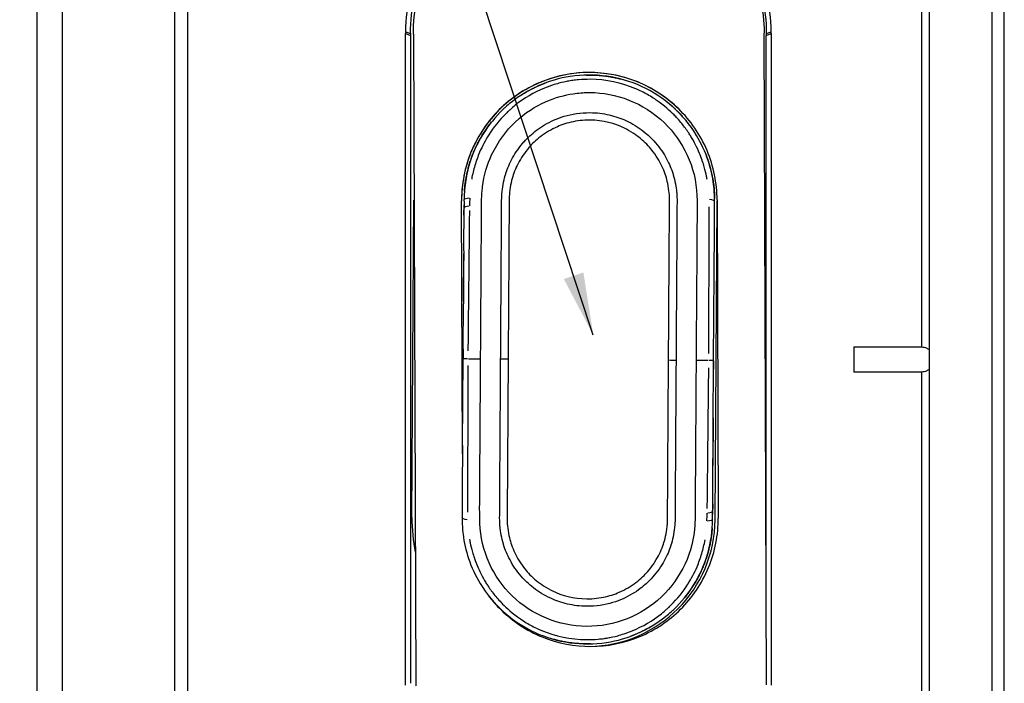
# Model space of a CAD drawing. Header units: millimetres. Extents: x 0 to 3390, y 0 to 1680.
# Tile 153 of 194: x 2609 to 2648, y 128 to 154. Entities that reach past the tile are written whole.
import ezdxf

# ---------------------------------------------------------------- set-up
doc = ezdxf.new("R2010")
doc.units = ezdxf.units.MM
doc.header["$LTSCALE"] = 0.2
doc.styles.add('Rainbow-2.5 Style', font='malgunsl.ttf')
doc.dimstyles.new('Rainbow-2.5 Style$7', dxfattribs={"dimtxt": 2.5, "dimasz": 2.5, "dimexe": 1, "dimexo": 1, "dimgap": 1, "dimtad": 1, "dimdsep": 46, "dimtxsty": 'Rainbow-2.5 Style', "dimcen": 0, "dimclrd": 251, "dimclre": 251, "dimclrt": 7, "dimazin": 3, "dimtp": 0.1, "dimtm": 0.1, "dimtfac": 0.71, "dimtmove": 0, "dimatfit": 3, "dimfxl": 1, "dimlwd": -1, "dimlwe": -1, "dimarcsym": 1})

msp = doc.modelspace()

# ---------------------------------------------------------------- linework, layer by layer
for p, q in [((2615.33, 173.374), (2615.33, 108.374)), ((2644.63, 173.374), (2644.63, 141.374)), ((2644.93, 173.374), (2644.93, 108.374)), ((2647.43, 173.374), (2647.43, 108.374)), ((2614.83, 108.874), (2614.83, 172.874)), ((2610.33, 172.374), (2610.33, 109.374)), ((2609.33, 110.374), (2609.33, 171.374)), ((2647.93, 125.918), (2647.93, 155.83)), ((2624.03, 127.874), (2624.03, 153.874)), ((2624.04, 153.952), (2624.22, 153.878)), ((2624.22, 153.798), (2624.04, 153.87)), ((2624.23, 153.874), (2624.23, 153.794)), ((2624.23, 153.794), (2624.23, 127.954)), ((2624.344, 153.849), (2624.438, 127.849)), ((2638.438, 127.899), (2638.344, 153.899)), ((2638.43, 153.874), (2638.43, 153.794)), ((2638.43, 130.11), (2638.43, 153.794)), ((2638.44, 153.878), (2638.62, 153.952)), ((2638.62, 153.87), (2638.44, 153.798)), ((2638.548, 153.923), (2638.548, 153.923)), ((2638.63, 153.874), (2638.63, 127.874)), ((2624.289, 134.568), (2624.368, 147.233)), ((2626.269, 147.256), (2626.268, 147.223)), ((2626.305, 137.105), (2626.268, 147.206)), ((2626.365, 146.633), (2626.367, 147.04)), ((2626.367, 146.933), (2626.367, 146.996)), ((2626.368, 147.191), (2626.368, 147.255)), ((2636.388, 134.492), (2636.468, 147.192)), ((2636.468, 147.242), (2636.514, 134.542)), ((2626.364, 146.61), (2626.361, 146.082)), ((2626.356, 145.213), (2626.361, 146.082)), ((2636.35, 144.301), (2636.361, 146.018)), ((2626.343, 143.197), (2626.355, 145.107)), ((2636.328, 140.843), (2636.35, 144.301)), ((2626.331, 141.28), (2626.342, 143.091)), ((2626.329, 140.924), (2626.331, 141.262)), ((2641.93, 141.374), (2641.93, 140.374)), ((2641.93, 141.374), (2644.63, 141.374)), ((2626.307, 137.447), (2626.329, 140.905)), ((2626.545, 140.904), (2627.003, 140.901)), ((2635.654, 140.847), (2636.112, 140.844)), ((2636.328, 140.824), (2636.326, 140.486)), ((2636.315, 138.654), (2636.326, 140.467)), ((2644.63, 140.374), (2641.93, 140.374)), ((2644.63, 140.374), (2644.63, 108.374)), ((2636.314, 138.548), (2636.302, 136.64)), ((2626.307, 137.447), (2626.296, 135.73)), ((2636.296, 135.666), (2636.301, 136.534)), ((2636.292, 135.114), (2636.29, 134.708)), ((2636.29, 134.752), (2636.29, 134.815)), ((2626.314, 134.527), (2626.314, 134.528)), ((2636.289, 134.493), (2636.289, 134.556))]:
    msp.add_line(p, q)
for centre, radius, start, end in [((2631.368, 147.224), 5.1, 44.1955, 179.6398), ((2631.368, 147.224), 5.1, 359.6398, 359.8282), ((2629.83, 142.724), 3, 131.1867, 131.1875), ((2633.33, 140.874), 4, 287.077, 287.0779), ((2632.83, 139.024), 3, 311.1117, 311.1124), ((2631.288, 134.524), 7, 179.6398, 191.075), ((2631.289, 134.524), 5.1, 270.681, 359.6398)]:
    msp.add_arc(centre, radius, start, end)
for centre, major_axis, ratio, start_param, end_param in [((2626.867, 146.929), (-0.5, 0.003), 0.148265, 5.360799, 6.234595), ((2626.328, 140.759), (0.264, 42.043), 0.000019, 1.423428, 1.431164), ((2626.867, 146.929), (-0.5, 0.003), 0.148265, 6.283139, 6.28372), ((2626.328, 140.759), (0.264, 42.043), 0.000019, 1.46465, 1.515297), ((2626.328, 140.759), (0.264, 42.043), 0.000019, 1.558385, 1.567306), ((2626.719, 140.902), (-0.39, 0.003), 0.000714, 5.302515, 6.231877), ((2627.902, 140.896), (-0.35, 0.002), 0.000022, 1.404873, 2.229278), ((2634.755, 140.852), (-0.35, 0.002), 0.000022, 0.912478, 1.736816), ((2636.328, 140.989), (-0.264, -42.043), 0.00002, 1.558378, 1.567307), ((2636.328, 140.989), (-0.264, -42.043), 0.00002, 1.464632, 1.515234), ((2635.79, 134.819), (0.5, -0.003), 0.148255, 5.360784, 6.234595), ((2635.79, 134.819), (0.5, -0.003), 0.148255, 6.28314, 6.283721), ((2636.328, 140.989), (-0.264, -42.043), 0.00002, 1.423428, 1.431138)]:
    msp.add_ellipse(centre, major_axis=major_axis, ratio=ratio, start_param=start_param, end_param=end_param)
for points, knots in [([(2638.629, 153.956), (2638.618, 154.984), (2638.379, 156.048), (2637.921, 157.004), (2637.692, 157.482), (2637.409, 157.933), (2637.09, 158.34), (2636.771, 158.748), (2636.416, 159.113), (2636.011, 159.448), (2635.606, 159.783), (2635.15, 160.089), (2634.647, 160.342), (2634.144, 160.596), (2633.595, 160.798), (2633.035, 160.931), (2631.913, 161.199), (2630.744, 161.198), (2629.624, 160.931), (2629.063, 160.797), (2628.515, 160.596), (2628.012, 160.342), (2627.76, 160.215), (2627.52, 160.075), (2627.293, 159.925), (2627.065, 159.775), (2626.85, 159.615), (2626.648, 159.447), (2626.243, 159.112), (2625.889, 158.748), (2625.571, 158.341), (2625.252, 157.933), (2624.969, 157.482), (2624.74, 157.004), (2624.281, 156.048), (2624.042, 154.984), (2624.03, 153.956)], [0, 0, 0, 0, 0.142857, 0.142857, 0.142857, 0.214286, 0.214286, 0.214286, 0.285714, 0.285714, 0.285714, 0.357143, 0.357143, 0.357143, 0.428571, 0.428571, 0.428571, 0.571429, 0.571429, 0.571429, 0.642857, 0.642857, 0.642857, 0.678571, 0.678571, 0.678571, 0.714286, 0.714286, 0.714286, 0.785714, 0.785714, 0.785714, 0.857143, 0.857143, 0.857143, 1, 1, 1, 1]), ([(2624.23, 153.874), (2624.23, 154.872), (2624.45, 155.912), (2624.886, 156.855), (2625.104, 157.326), (2625.375, 157.773), (2625.683, 158.177), (2625.991, 158.582), (2626.334, 158.945), (2626.727, 159.28), (2626.924, 159.448), (2627.134, 159.608), (2627.357, 159.758), (2627.58, 159.909), (2627.815, 160.049), (2628.062, 160.177), (2628.555, 160.433), (2629.095, 160.637), (2629.647, 160.772), (2630.752, 161.041), (2631.906, 161.041), (2633.011, 160.772), (2633.564, 160.637), (2634.104, 160.433), (2634.597, 160.178), (2635.09, 159.922), (2635.537, 159.617), (2635.931, 159.281), (2636.326, 158.945), (2636.669, 158.581), (2636.977, 158.177), (2637.286, 157.772), (2637.556, 157.325), (2637.774, 156.854), (2638.21, 155.912), (2638.43, 154.872), (2638.43, 153.874)], [0, 0, 0, 0, 0.1428571, 0.1428571, 0.1428571, 0.2142857, 0.2142857, 0.2142857, 0.2857143, 0.2857143, 0.2857143, 0.3214286, 0.3214286, 0.3214286, 0.3571429, 0.3571429, 0.3571429, 0.4285714, 0.4285714, 0.4285714, 0.5714286, 0.5714286, 0.5714286, 0.6428571, 0.6428571, 0.6428571, 0.7142857, 0.7142857, 0.7142857, 0.7857143, 0.7857143, 0.7857143, 0.8571429, 0.8571429, 0.8571429, 0.9999974, 0.9999974, 0.9999974, 0.9999974]), ([(2624.344, 153.849), (2624.341, 154.776), (2624.531, 155.745), (2625.287, 157.511), (2625.852, 158.31), (2627.101, 159.499), (2627.844, 160.002), (2628.74, 160.372), (2628.805, 160.398), (2628.871, 160.422)], [3.3064144, 3.3064144, 3.3064144, 3.3064144, 3.6098295, 3.6098295, 3.9132445, 3.9132445, 4.1794081, 4.1794081, 4.2000069, 4.2000069, 4.2000069, 4.2000069]), ([(2633.771, 160.44), (2633.836, 160.416), (2633.901, 160.391), (2634.801, 160.027), (2635.547, 159.53), (2636.805, 158.349), (2637.376, 157.555), (2638.144, 155.794), (2638.341, 154.826), (2638.344, 153.899)], [0.2455649, 0.2455649, 0.2455649, 0.2455649, 0.2661637, 0.2661637, 0.5323273, 0.5323273, 0.8357423, 0.8357423, 1.1391574, 1.1391574, 1.1391574, 1.1391574]), ([(2636.468, 147.242), (2636.466, 147.893), (2636.332, 148.581), (2635.798, 149.843), (2635.398, 150.416), (2634.489, 151.306), (2633.922, 151.69), (2632.674, 152.2), (2631.992, 152.326), (2630.708, 152.322), (2630.027, 152.19), (2628.783, 151.671), (2628.219, 151.284), (2627.316, 150.387), (2626.92, 149.811), (2626.395, 148.546), (2626.266, 147.856), (2626.268, 147.206)], [-2.338494, -2.338494, -2.338494, -2.338494, -2.139514, -2.139514, -1.940533, -1.940533, -1.747933, -1.747933, -1.555334, -1.555334, -1.362734, -1.362734, -1.170134, -1.170134, -0.971154, -0.971154, -0.772173, -0.772173, -0.772173, -0.772173]), ([(2636.368, 147.192), (2636.369, 147.356), (2636.362, 147.519), (2636.347, 147.681), (2636.346, 147.699), (2636.344, 147.718), (2636.342, 147.736), (2636.338, 147.772), (2636.334, 147.809), (2636.33, 147.846), (2636.288, 148.175), (2636.214, 148.5), (2636.109, 148.815), (2635.991, 149.164), (2635.836, 149.5), (2635.645, 149.815), (2635.133, 150.659), (2634.362, 151.351), (2633.454, 151.768), (2632.576, 152.171), (2631.568, 152.313), (2630.608, 152.166), (2629.744, 152.033), (2628.918, 151.667), (2628.244, 151.127), (2628.169, 151.067), (2628.096, 151.005), (2628.025, 150.941), (2627.99, 150.91), (2627.956, 150.879), (2627.922, 150.847), (2627.619, 150.559), (2627.354, 150.233), (2627.133, 149.88), (2626.884, 149.484), (2626.692, 149.053), (2626.563, 148.604), (2626.437, 148.166), (2626.371, 147.711), (2626.369, 147.256)], [0, 0, 0, 0, 0.0313008, 0.0313008, 0.0313008, 0.0347786, 0.0347786, 0.0347786, 0.0418652, 0.0418652, 0.0418652, 0.1056441, 0.1056441, 0.1056441, 0.1765095, 0.1765095, 0.1765095, 0.3663523, 0.3663523, 0.3663523, 0.5500161, 0.5500161, 0.5500161, 0.7153134, 0.7153134, 0.7153134, 0.7336798, 0.7336798, 0.7336798, 0.7425729, 0.7425729, 0.7425729, 0.822611, 0.822611, 0.822611, 0.9125448, 0.9125448, 0.9125448, 0.9999337, 0.9999337, 0.9999337, 0.9999337]), ([(2636.069, 148.049), (2636.058, 148.112), (2636.048, 148.166), (2636.041, 148.202), (2636.023, 148.29), (2635.996, 148.41), (2635.953, 148.559), (2635.932, 148.634), (2635.907, 148.716), (2635.876, 148.805), (2635.875, 148.81), (2635.873, 148.815), (2635.871, 148.82), (2635.841, 148.908), (2635.796, 149.025), (2635.768, 149.093), (2635.671, 149.328), (2635.556, 149.555), (2635.423, 149.772), (2635.394, 149.819), (2635.364, 149.865), (2635.334, 149.911), (2635.248, 150.04), (2635.157, 150.165), (2635.059, 150.286), (2634.962, 150.406), (2634.821, 150.559), (2634.749, 150.632), (2634.605, 150.778), (2634.365, 151.003), (2634.04, 151.226), (2633.877, 151.337), (2633.725, 151.427), (2633.589, 151.5), (2633.492, 151.551), (2633.422, 151.585), (2633.34, 151.623), (2633.305, 151.638), (2633.269, 151.654), (2633.227, 151.672), (2632.654, 151.916), (2632.03, 152.048), (2631.404, 152.052), (2631.248, 152.052), (2631.092, 152.046), (2630.936, 152.032), (2630.858, 152.025), (2630.781, 152.016), (2630.704, 152.005), (2630.688, 152.003), (2630.67, 152.001), (2630.651, 151.998), (2630.58, 151.987), (2630.498, 151.972), (2630.473, 151.967), (2630.411, 151.955), (2630.303, 151.934), (2630.153, 151.893), (2630.078, 151.873), (2629.992, 151.848), (2629.896, 151.817), (2629.8, 151.785), (2629.652, 151.729), (2629.58, 151.7), (2629.159, 151.527), (2628.767, 151.299), (2628.413, 151.017), (2628.342, 150.96), (2628.273, 150.901), (2628.205, 150.84), (2628.172, 150.811), (2628.14, 150.781), (2628.107, 150.751), (2628.083, 150.728), (2628.059, 150.704), (2628.035, 150.68), (2627.776, 150.424), (2627.548, 150.139), (2627.354, 149.834), (2627.215, 149.614), (2627.094, 149.384), (2626.991, 149.145), (2626.917, 148.973), (2626.854, 148.798), (2626.8, 148.618), (2626.747, 148.44), (2626.704, 148.258), (2626.672, 148.074)], [0.05, 0.05, 0.05, 0.05, 0.0625, 0.0625, 0.0625, 0.09375, 0.09375, 0.09375, 0.109375, 0.109375, 0.109375, 0.1102291, 0.1102291, 0.1102291, 0.125, 0.125, 0.125, 0.1763769, 0.1763769, 0.1763769, 0.1875, 0.1875, 0.1875, 0.21875, 0.21875, 0.21875, 0.25, 0.25, 0.25, 0.3125, 0.3125, 0.3125, 0.34375, 0.34375, 0.34375, 0.3658965, 0.3658965, 0.3658965, 0.375, 0.375, 0.375, 0.5, 0.5, 0.5, 0.53125, 0.53125, 0.53125, 0.546875, 0.546875, 0.546875, 0.5501131, 0.5501131, 0.5501131, 0.5625, 0.5625, 0.5625, 0.59375, 0.59375, 0.59375, 0.609375, 0.609375, 0.609375, 0.625, 0.625, 0.625, 0.7161348, 0.7161348, 0.7161348, 0.7344451, 0.7344451, 0.7344451, 0.7432733, 0.7432733, 0.7432733, 0.75, 0.75, 0.75, 0.8227538, 0.8227538, 0.8227538, 0.875, 0.875, 0.875, 0.9125809, 0.9125809, 0.9125809, 0.95, 0.95, 0.95, 0.95]), ([(2627.029, 140.901), (2627.036, 142.077), (2627.043, 143.176), (2627.05, 144.198), (2627.053, 144.738), (2627.056, 145.256), (2627.06, 145.752), (2627.06, 145.782), (2627.06, 145.811), (2627.06, 145.84), (2627.062, 146.12), (2627.062, 146.393), (2627.064, 146.659), (2627.066, 146.938), (2627.06, 147.208), (2627.077, 147.471), (2627.078, 147.486), (2627.079, 147.502), (2627.08, 147.517), (2627.086, 147.6), (2627.095, 147.682), (2627.105, 147.763), (2627.163, 148.226), (2627.292, 148.654), (2627.469, 149.034), (2627.718, 149.567), (2628.053, 150.004), (2628.412, 150.347), (2629.204, 151.101), (2630.084, 151.375), (2630.717, 151.475), (2630.826, 151.492), (2630.929, 151.503), (2631.026, 151.511), (2631.086, 151.516), (2631.144, 151.52), (2631.2, 151.522), (2631.228, 151.523), (2631.255, 151.524), (2631.281, 151.525), (2631.294, 151.525), (2631.3, 151.525), (2631.309, 151.525), (2631.318, 151.526), (2631.331, 151.526), (2631.358, 151.526), (2631.37, 151.526), (2631.383, 151.526), (2631.395, 151.526), (2632.413, 151.52), (2633.525, 151.131), (2634.365, 150.313), (2635.097, 149.598), (2635.624, 148.566), (2635.661, 147.419), (2635.677, 146.891), (2635.662, 146.348), (2635.66, 145.788), (2635.659, 145.254), (2635.654, 144.706), (2635.651, 144.145), (2635.644, 143.092), (2635.636, 141.992), (2635.628, 140.847)], [0, 0, 0, 0, 0.081809, 0.081809, 0.081809, 0.125, 0.125, 0.125, 0.127562, 0.127562, 0.127562, 0.152083, 0.152083, 0.152083, 0.177821, 0.177821, 0.177821, 0.179348, 0.179348, 0.179348, 0.1875, 0.1875, 0.1875, 0.234154, 0.234154, 0.234154, 0.299648, 0.299648, 0.299648, 0.443906, 0.443906, 0.443906, 0.46875, 0.46875, 0.46875, 0.484375, 0.484375, 0.484375, 0.492187, 0.492187, 0.492187, 0.496094, 0.496094, 0.496094, 0.5, 0.5, 0.5, 0.501809, 0.501809, 0.501809, 0.64938, 0.64938, 0.64938, 0.778183, 0.778183, 0.778183, 0.837455, 0.837455, 0.837455, 0.893956, 0.893956, 0.893956, 1, 1, 1, 1]), ([(2627.829, 140.896), (2627.83, 141.146), (2627.832, 141.401), (2627.833, 141.645), (2627.835, 141.889), (2627.837, 142.168), (2627.838, 142.394), (2627.839, 142.62), (2627.841, 142.854), (2627.843, 143.102), (2627.844, 143.226), (2627.844, 143.353), (2627.845, 143.484), (2627.846, 143.612), (2627.847, 143.771), (2627.848, 143.88), (2627.848, 143.995), (2627.849, 144.111), (2627.85, 144.238), (2627.851, 144.362), (2627.852, 144.534), (2627.852, 144.634), (2627.853, 144.734), (2627.854, 144.845), (2627.854, 144.968), (2627.855, 145.092), (2627.856, 145.257), (2627.857, 145.377), (2627.858, 145.617), (2627.86, 145.88), (2627.862, 146.118), (2627.863, 146.237), (2627.864, 146.358), (2627.865, 146.48), (2627.866, 146.596), (2627.867, 146.748), (2627.868, 146.839), (2627.868, 146.844), (2627.868, 146.85), (2627.868, 146.855), (2627.868, 146.899), (2627.868, 146.951), (2627.868, 147.039), (2627.868, 147.126), (2627.867, 147.153), (2627.868, 147.222), (2627.87, 147.353), (2627.874, 147.46), (2627.886, 147.57), (2627.886, 147.576), (2627.887, 147.582), (2627.888, 147.588), (2627.913, 147.814), (2627.973, 148.094), (2628.033, 148.286), (2628.035, 148.292), (2628.037, 148.298), (2628.039, 148.304), (2628.101, 148.496), (2628.187, 148.702), (2628.305, 148.915), (2628.364, 149.022), (2628.431, 149.13), (2628.508, 149.238), (2628.581, 149.342), (2628.687, 149.474), (2628.756, 149.552), (2628.759, 149.555), (2628.762, 149.559), (2628.765, 149.562), (2628.902, 149.716), (2629.067, 149.872), (2629.263, 150.019), (2629.361, 150.093), (2629.467, 150.164), (2629.581, 150.232), (2629.693, 150.299), (2629.841, 150.374), (2629.942, 150.42), (2630.075, 150.48), (2630.211, 150.531), (2630.359, 150.575), (2630.671, 150.669), (2631.022, 150.725), (2631.39, 150.723), (2631.661, 150.722), (2631.919, 150.689), (2632.16, 150.633), (2632.28, 150.605), (2632.396, 150.572), (2632.508, 150.533), (2632.62, 150.495), (2632.699, 150.464), (2632.829, 150.404), (2633.089, 150.284), (2633.315, 150.142), (2633.509, 149.992), (2633.607, 149.917), (2633.696, 149.84), (2633.778, 149.762), (2633.859, 149.685), (2633.907, 149.637), (2634.001, 149.529), (2634.004, 149.526), (2634.007, 149.522), (2634.01, 149.519), (2634.194, 149.306), (2634.339, 149.088), (2634.453, 148.876), (2634.568, 148.662), (2634.636, 148.505), (2634.711, 148.262), (2634.713, 148.256), (2634.715, 148.25), (2634.717, 148.243), (2634.788, 148.006), (2634.833, 147.749), (2634.853, 147.544), (2634.854, 147.538), (2634.855, 147.532), (2634.855, 147.526), (2634.859, 147.479), (2634.863, 147.428), (2634.865, 147.374), (2634.867, 147.313), (2634.868, 147.213), (2634.868, 147.178), (2634.868, 147.108), (2634.865, 146.91), (2634.864, 146.811), (2634.864, 146.806), (2634.864, 146.8), (2634.864, 146.795), (2634.863, 146.598), (2634.862, 146.322), (2634.861, 146.074), (2634.86, 145.947), (2634.859, 145.821), (2634.859, 145.698), (2634.858, 145.574), (2634.857, 145.491), (2634.856, 145.333), (2634.855, 145.018), (2634.853, 144.739), (2634.851, 144.493), (2634.85, 144.37), (2634.849, 144.255), (2634.849, 144.147), (2634.848, 144.039), (2634.848, 143.983), (2634.847, 143.844), (2634.845, 143.567), (2634.843, 143.306), (2634.842, 143.058), (2634.84, 142.81), (2634.839, 142.609), (2634.838, 142.35), (2634.835, 141.832), (2634.832, 141.352), (2634.828, 140.852)], [0, 0, 0, 0, 0.03125, 0.03125, 0.03125, 0.0625, 0.0625, 0.0625, 0.09375, 0.09375, 0.09375, 0.109375, 0.109375, 0.109375, 0.12461, 0.12461, 0.12461, 0.140625, 0.140625, 0.140625, 0.15625, 0.15625, 0.15625, 0.171875, 0.171875, 0.171875, 0.1875, 0.1875, 0.1875, 0.21875, 0.21875, 0.21875, 0.234375, 0.234375, 0.234375, 0.249091, 0.249091, 0.249091, 0.25, 0.25, 0.25, 0.257812, 0.257812, 0.257812, 0.265625, 0.265625, 0.265625, 0.28044, 0.28044, 0.28044, 0.28125, 0.28125, 0.28125, 0.311526, 0.311526, 0.311526, 0.3125, 0.3125, 0.3125, 0.34375, 0.34375, 0.34375, 0.359375, 0.359375, 0.359375, 0.374347, 0.374347, 0.374347, 0.375, 0.375, 0.375, 0.40625, 0.40625, 0.40625, 0.421875, 0.421875, 0.421875, 0.437172, 0.437172, 0.437172, 0.457393, 0.457393, 0.457393, 0.499999, 0.499999, 0.499999, 0.53125, 0.53125, 0.53125, 0.546875, 0.546875, 0.546875, 0.5625, 0.5625, 0.5625, 0.59375, 0.59375, 0.59375, 0.609375, 0.609375, 0.609375, 0.625, 0.625, 0.625, 0.625485, 0.625485, 0.625485, 0.65625, 0.65625, 0.65625, 0.6875, 0.6875, 0.6875, 0.688284, 0.688284, 0.688284, 0.71875, 0.71875, 0.71875, 0.71964, 0.71964, 0.71964, 0.726562, 0.726562, 0.726562, 0.734375, 0.734375, 0.734375, 0.75, 0.75, 0.75, 0.750842, 0.750842, 0.750842, 0.78125, 0.78125, 0.78125, 0.796875, 0.796875, 0.796875, 0.8125, 0.8125, 0.8125, 0.84375, 0.84375, 0.84375, 0.859375, 0.859375, 0.859375, 0.875, 0.875, 0.875, 0.90625, 0.90625, 0.90625, 0.9375, 0.9375, 0.9375, 1, 1, 1, 1]), ([(2634.528, 140.854), (2634.532, 141.334), (2634.535, 141.785), (2634.539, 142.531), (2634.54, 142.748), (2634.543, 143.1), (2634.543, 143.221), (2634.545, 143.469), (2634.546, 143.639), (2634.548, 143.91), (2634.549, 144.117), (2634.551, 144.472), (2634.552, 144.598), (2634.554, 144.799), (2634.554, 144.868), (2634.555, 145.011), (2634.556, 145.133), (2634.557, 145.215), (2634.557, 145.3), (2634.558, 145.535), (2634.56, 145.726), (2634.562, 146.162), (2634.564, 146.351), (2634.567, 146.809), (2634.568, 147.092), (2634.568, 147.381), (2634.561, 147.487), (2634.533, 147.718), (2634.502, 147.882), (2634.435, 148.167), (2634.366, 148.372), (2634.216, 148.689), (2634.158, 148.796), (2634.025, 149.011), (2633.926, 149.15), (2633.743, 149.38), (2633.593, 149.537), (2633.321, 149.762), (2633.222, 149.835), (2633.007, 149.975), (2632.864, 150.055), (2632.381, 150.292), (2631.922, 150.42), (2631.122, 150.425), (2630.871, 150.394), (2630.524, 150.313), (2630.413, 150.281), (2630.202, 150.207), (2630.131, 150.179), (2629.756, 150.001), (2629.54, 149.86), (2629.264, 149.638), (2629.181, 149.563), (2629.028, 149.41), (2628.984, 149.364), (2628.725, 149.046), (2628.591, 148.83), (2628.437, 148.514), (2628.393, 148.411), (2628.32, 148.209), (2628.298, 148.142), (2628.236, 147.89), (2628.213, 147.769), (2628.189, 147.596), (2628.183, 147.54), (2628.174, 147.43), (2628.17, 147.344), (2628.169, 147.286), (2628.167, 147.13), (2628.165, 146.817), (2628.165, 146.71), (2628.163, 146.531), (2628.163, 146.427), (2628.161, 146.19), (2628.161, 146.098), (2628.158, 145.726), (2628.157, 145.576), (2628.156, 145.399), (2628.156, 145.349), (2628.155, 145.263), (2628.155, 145.276), (2628.153, 144.898), (2628.152, 144.63), (2628.15, 144.275), (2628.149, 144.165), (2628.148, 143.957), (2628.147, 143.901), (2628.143, 143.243), (2628.141, 142.813), (2628.134, 141.823), (2628.131, 141.373), (2628.129, 140.894)], [0, 0, 0, 0, 0.0625, 0.0625, 0.09375, 0.09375, 0.109375, 0.109375, 0.125, 0.125, 0.15625, 0.15625, 0.171875, 0.171875, 0.179688, 0.179688, 0.1875, 0.1875, 0.203125, 0.203125, 0.21875, 0.21875, 0.25, 0.25, 0.28125, 0.28125, 0.296875, 0.296875, 0.3125, 0.3125, 0.34375, 0.34375, 0.359375, 0.359375, 0.375, 0.375, 0.40625, 0.40625, 0.421875, 0.421875, 0.4375, 0.4375, 0.5, 0.5, 0.53125, 0.53125, 0.546875, 0.546875, 0.5625, 0.5625, 0.59375, 0.59375, 0.609375, 0.609375, 0.625, 0.625, 0.65625, 0.65625, 0.671875, 0.671875, 0.6875, 0.6875, 0.703125, 0.703125, 0.710937, 0.710937, 0.71875, 0.71875, 0.734375, 0.734375, 0.75, 0.75, 0.765625, 0.765625, 0.78125, 0.78125, 0.796875, 0.796875, 0.804688, 0.804688, 0.8125, 0.8125, 0.84375, 0.84375, 0.859375, 0.859375, 0.875, 0.875, 0.9375, 0.9375, 1, 1, 1, 1]), ([(2636.361, 146.018), (2636.361, 146.044), (2636.361, 146.069), (2636.361, 146.095), (2636.363, 146.328), (2636.364, 146.56), (2636.366, 146.791), (2636.367, 146.925), (2636.367, 147.059), (2636.368, 147.192)], [0.0000004, 0.0000004, 0.0000004, 0.0000004, 0.0657594, 0.0657594, 0.0657594, 0.6575974, 0.6575974, 0.6575974, 1, 1, 1, 1]), ([(2626.582, 146.815), (2626.581, 146.711), (2626.579, 146.583), (2626.577, 146.431), (2626.574, 146.179), (2626.57, 145.832), (2626.567, 145.477), (2626.563, 145.121), (2626.56, 144.816), (2626.558, 144.562), (2626.556, 144.435), (2626.555, 144.322), (2626.554, 144.221), (2626.553, 144.12), (2626.553, 144.083), (2626.551, 143.956), (2626.542, 143.043), (2626.531, 142.138), (2626.522, 141.213)], [0.05, 0.05, 0.05, 0.05, 0.125, 0.125, 0.125, 0.25, 0.25, 0.25, 0.375, 0.375, 0.375, 0.4375, 0.4375, 0.4375, 0.5, 0.5, 0.5, 0.95, 0.95, 0.95, 0.95]), ([(2636.139, 141.111), (2636.14, 141.427), (2636.141, 141.796), (2636.142, 142.217), (2636.142, 142.295), (2636.142, 142.344), (2636.142, 142.456), (2636.143, 142.906), (2636.143, 143.264), (2636.143, 143.532), (2636.144, 143.666), (2636.144, 143.778), (2636.144, 143.867), (2636.144, 143.911), (2636.144, 143.95), (2636.144, 143.983), (2636.144, 144), (2636.144, 144.015), (2636.144, 144.028), (2636.144, 144.036), (2636.144, 144.044), (2636.144, 144.061), (2636.144, 144.072), (2636.144, 144.087), (2636.144, 144.108), (2636.145, 144.545), (2636.147, 144.917), (2636.147, 145.185), (2636.148, 145.318), (2636.148, 145.425), (2636.148, 145.506), (2636.148, 145.547), (2636.148, 145.581), (2636.148, 145.608), (2636.148, 145.622), (2636.148, 145.634), (2636.148, 145.643), (2636.148, 145.649), (2636.148, 145.654), (2636.148, 145.663), (2636.148, 145.671), (2636.148, 145.68), (2636.148, 145.695), (2636.149, 145.761), (2636.149, 145.839), (2636.149, 145.906), (2636.15, 145.973), (2636.15, 145.983), (2636.151, 146.072), (2636.152, 146.161), (2636.153, 146.21), (2636.153, 146.269), (2636.154, 146.329), (2636.154, 146.42), (2636.154, 146.468), (2636.153, 146.517), (2636.153, 146.573), (2636.152, 146.669), (2636.151, 146.765), (2636.15, 146.794), (2636.149, 146.872), (2636.149, 146.903), (2636.148, 146.933), (2636.148, 146.962)], [0.05, 0.05, 0.05, 0.05, 0.21875, 0.21875, 0.21875, 0.25, 0.25, 0.25, 0.375, 0.375, 0.375, 0.4375, 0.4375, 0.4375, 0.46875, 0.46875, 0.46875, 0.484375, 0.484375, 0.484375, 0.4937895, 0.4937895, 0.4937895, 0.5, 0.5, 0.5, 0.625, 0.625, 0.625, 0.6875, 0.6875, 0.6875, 0.71875, 0.71875, 0.71875, 0.734375, 0.734375, 0.734375, 0.7432417, 0.7432417, 0.7432417, 0.75, 0.75, 0.75, 0.78125, 0.78125, 0.78125, 0.8125, 0.8125, 0.8125, 0.84375, 0.84375, 0.84375, 0.875, 0.875, 0.875, 0.90625, 0.90625, 0.90625, 0.9375, 0.9375, 0.9375, 0.95, 0.95, 0.95, 0.95]), ([(2644.63, 141.374), (2644.631, 141.374), (2644.633, 141.374), (2644.697, 141.373), (2644.766, 141.359), (2644.866, 141.315), (2644.899, 141.295), (2644.93, 141.272)], [0.18466771, 0.18466771, 0.18466771, 0.18466771, 0.18521069, 0.18521069, 0.21218228, 0.21218228, 0.22637817, 0.22637817, 0.22637817, 0.22637817]), ([(2635.628, 140.847), (2635.621, 139.746), (2635.615, 138.646), (2635.604, 137.001), (2635.601, 136.454), (2635.595, 135.635), (2635.594, 135.362), (2635.589, 134.819), (2635.595, 134.548), (2635.549, 133.738), (2635.417, 133.204), (2634.959, 132.224), (2634.639, 131.776), (2633.457, 130.65), (2632.365, 130.216), (2630.158, 130.23), (2629.071, 130.678), (2627.515, 132.197), (2627.033, 133.248), (2626.982, 134.872), (2626.997, 135.415), (2627, 136.508), (2627.005, 137.055), (2627.015, 138.7), (2627.022, 139.8), (2627.029, 140.901)], [0, 0, 0, 0, 0.125, 0.125, 0.1875, 0.1875, 0.21875, 0.21875, 0.25, 0.25, 0.3125, 0.3125, 0.375, 0.375, 0.5, 0.5, 0.625, 0.625, 0.75, 0.75, 0.8125, 0.8125, 0.875, 0.875, 1, 1, 1, 1]), ([(2634.828, 140.852), (2634.827, 140.602), (2634.825, 140.347), (2634.824, 140.103), (2634.822, 139.859), (2634.82, 139.58), (2634.819, 139.354), (2634.817, 139.128), (2634.816, 138.894), (2634.814, 138.646), (2634.813, 138.522), (2634.813, 138.395), (2634.812, 138.264), (2634.811, 138.136), (2634.81, 137.977), (2634.809, 137.868), (2634.809, 137.753), (2634.808, 137.637), (2634.807, 137.51), (2634.806, 137.386), (2634.805, 137.214), (2634.805, 137.114), (2634.804, 137.015), (2634.803, 136.903), (2634.803, 136.78), (2634.802, 136.656), (2634.801, 136.491), (2634.8, 136.371), (2634.799, 136.131), (2634.797, 135.868), (2634.795, 135.63), (2634.794, 135.511), (2634.793, 135.391), (2634.792, 135.268), (2634.791, 135.152), (2634.79, 135), (2634.789, 134.909), (2634.789, 134.904), (2634.789, 134.898), (2634.789, 134.893), (2634.789, 134.849), (2634.789, 134.796), (2634.789, 134.709), (2634.789, 134.622), (2634.79, 134.595), (2634.789, 134.526), (2634.787, 134.394), (2634.783, 134.288), (2634.771, 134.178), (2634.771, 134.173), (2634.77, 134.167), (2634.769, 134.162), (2634.745, 133.935), (2634.684, 133.654), (2634.624, 133.462), (2634.622, 133.458), (2634.621, 133.454), (2634.619, 133.449), (2634.558, 133.257), (2634.472, 133.051), (2634.354, 132.837), (2634.295, 132.73), (2634.228, 132.622), (2634.152, 132.513), (2634.078, 132.408), (2633.97, 132.274), (2633.901, 132.196), (2633.818, 132.102), (2633.733, 132.016), (2633.635, 131.927), (2633.562, 131.861), (2633.483, 131.795), (2633.398, 131.731), (2633.3, 131.657), (2633.193, 131.586), (2633.079, 131.517), (2632.966, 131.45), (2632.817, 131.374), (2632.715, 131.328), (2632.583, 131.269), (2632.446, 131.217), (2632.299, 131.173), (2631.987, 131.079), (2631.638, 131.023), (2631.267, 131.025), (2630.994, 131.026), (2630.736, 131.06), (2630.495, 131.116), (2630.374, 131.144), (2630.258, 131.177), (2630.146, 131.216), (2630.035, 131.254), (2629.956, 131.284), (2629.826, 131.345), (2629.566, 131.465), (2629.34, 131.607), (2629.145, 131.757), (2629.048, 131.833), (2628.959, 131.91), (2628.877, 131.988), (2628.795, 132.065), (2628.747, 132.114), (2628.653, 132.222), (2628.465, 132.439), (2628.317, 132.661), (2628.202, 132.876), (2628.086, 133.091), (2628.018, 133.249), (2627.944, 133.491), (2627.943, 133.496), (2627.942, 133.5), (2627.94, 133.504), (2627.869, 133.743), (2627.823, 134.001), (2627.803, 134.206), (2627.803, 134.211), (2627.802, 134.217), (2627.802, 134.222), (2627.797, 134.27), (2627.794, 134.321), (2627.792, 134.375), (2627.79, 134.436), (2627.789, 134.535), (2627.789, 134.57), (2627.789, 134.64), (2627.792, 134.838), (2627.793, 134.937), (2627.793, 134.942), (2627.793, 134.948), (2627.793, 134.953), (2627.794, 135.15), (2627.795, 135.426), (2627.796, 135.674), (2627.797, 135.801), (2627.798, 135.927), (2627.798, 136.05), (2627.799, 136.174), (2627.8, 136.257), (2627.801, 136.415), (2627.802, 136.73), (2627.804, 137.008), (2627.806, 137.255), (2627.807, 137.378), (2627.808, 137.493), (2627.808, 137.601), (2627.809, 137.709), (2627.809, 137.765), (2627.81, 137.904), (2627.812, 138.181), (2627.814, 138.442), (2627.815, 138.69), (2627.817, 138.938), (2627.818, 139.139), (2627.819, 139.398), (2627.822, 139.916), (2627.825, 140.396), (2627.829, 140.896)], [0, 0, 0, 0, 0.03125, 0.03125, 0.03125, 0.0625, 0.0625, 0.0625, 0.09375, 0.09375, 0.09375, 0.109375, 0.109375, 0.109375, 0.124617, 0.124617, 0.124617, 0.140625, 0.140625, 0.140625, 0.15625, 0.15625, 0.15625, 0.171875, 0.171875, 0.171875, 0.1875, 0.1875, 0.1875, 0.21875, 0.21875, 0.21875, 0.234375, 0.234375, 0.234375, 0.249093, 0.249093, 0.249093, 0.25, 0.25, 0.25, 0.257812, 0.257812, 0.257812, 0.265625, 0.265625, 0.265625, 0.280529, 0.280529, 0.280529, 0.28125, 0.28125, 0.28125, 0.31179, 0.31179, 0.31179, 0.3125, 0.3125, 0.3125, 0.34375, 0.34375, 0.34375, 0.359375, 0.359375, 0.359375, 0.374535, 0.374535, 0.374535, 0.392734, 0.392734, 0.392734, 0.40625, 0.40625, 0.40625, 0.421875, 0.421875, 0.421875, 0.437279, 0.437279, 0.437279, 0.457395, 0.457395, 0.457395, 0.5, 0.5, 0.5, 0.53125, 0.53125, 0.53125, 0.546875, 0.546875, 0.546875, 0.5625, 0.5625, 0.5625, 0.59375, 0.59375, 0.59375, 0.609375, 0.609375, 0.609375, 0.625, 0.625, 0.625, 0.65625, 0.65625, 0.65625, 0.6875, 0.6875, 0.6875, 0.688071, 0.688071, 0.688071, 0.71875, 0.71875, 0.71875, 0.719545, 0.719545, 0.719545, 0.726563, 0.726563, 0.726563, 0.734375, 0.734375, 0.734375, 0.75, 0.75, 0.75, 0.750841, 0.750841, 0.750841, 0.78125, 0.78125, 0.78125, 0.796875, 0.796875, 0.796875, 0.8125, 0.8125, 0.8125, 0.84375, 0.84375, 0.84375, 0.859375, 0.859375, 0.859375, 0.875, 0.875, 0.875, 0.90625, 0.90625, 0.90625, 0.9375, 0.9375, 0.9375, 1, 1, 1, 1]), ([(2628.129, 140.894), (2628.125, 140.414), (2628.122, 139.964), (2628.118, 139.217), (2628.117, 138.999), (2628.114, 138.648), (2628.114, 138.527), (2628.112, 138.279), (2628.111, 138.109), (2628.109, 137.838), (2628.108, 137.631), (2628.106, 137.276), (2628.105, 137.15), (2628.103, 136.949), (2628.103, 136.88), (2628.102, 136.737), (2628.101, 136.616), (2628.1, 136.533), (2628.1, 136.448), (2628.099, 136.212), (2628.097, 136.022), (2628.095, 135.585), (2628.093, 135.397), (2628.09, 134.939), (2628.089, 134.657), (2628.089, 134.366), (2628.096, 134.259), (2628.124, 134.027), (2628.156, 133.862), (2628.224, 133.576), (2628.293, 133.373), (2628.443, 133.056), (2628.5, 132.949), (2628.634, 132.733), (2628.733, 132.595), (2628.916, 132.365), (2629.066, 132.208), (2629.339, 131.984), (2629.438, 131.911), (2629.652, 131.771), (2629.796, 131.692), (2630.277, 131.456), (2630.738, 131.328), (2631.534, 131.323), (2631.784, 131.354), (2632.131, 131.434), (2632.242, 131.466), (2632.453, 131.54), (2632.524, 131.568), (2632.899, 131.746), (2633.115, 131.886), (2633.391, 132.108), (2633.474, 132.183), (2633.627, 132.335), (2633.671, 132.382), (2633.93, 132.699), (2634.064, 132.915), (2634.218, 133.23), (2634.262, 133.333), (2634.335, 133.535), (2634.357, 133.602), (2634.421, 133.854), (2634.444, 133.976), (2634.468, 134.15), (2634.474, 134.206), (2634.483, 134.317), (2634.487, 134.403), (2634.488, 134.461), (2634.49, 134.618), (2634.492, 134.931), (2634.492, 135.038), (2634.494, 135.217), (2634.494, 135.321), (2634.496, 135.558), (2634.496, 135.65), (2634.499, 136.022), (2634.5, 136.172), (2634.501, 136.349), (2634.501, 136.4), (2634.502, 136.485), (2634.502, 136.472), (2634.504, 136.85), (2634.505, 137.118), (2634.507, 137.473), (2634.508, 137.583), (2634.509, 137.791), (2634.51, 137.846), (2634.514, 138.505), (2634.516, 138.935), (2634.523, 139.925), (2634.526, 140.375), (2634.528, 140.854)], [0, 0, 0, 0, 0.0625, 0.0625, 0.09375, 0.09375, 0.109375, 0.109375, 0.125, 0.125, 0.15625, 0.15625, 0.171875, 0.171875, 0.179688, 0.179688, 0.1875, 0.1875, 0.203125, 0.203125, 0.21875, 0.21875, 0.25, 0.25, 0.28125, 0.28125, 0.296875, 0.296875, 0.3125, 0.3125, 0.34375, 0.34375, 0.359375, 0.359375, 0.375, 0.375, 0.40625, 0.40625, 0.421875, 0.421875, 0.4375, 0.4375, 0.5, 0.5, 0.53125, 0.53125, 0.546875, 0.546875, 0.5625, 0.5625, 0.59375, 0.59375, 0.609375, 0.609375, 0.625, 0.625, 0.65625, 0.65625, 0.671875, 0.671875, 0.6875, 0.6875, 0.703125, 0.703125, 0.710937, 0.710937, 0.71875, 0.71875, 0.734375, 0.734375, 0.75, 0.75, 0.765625, 0.765625, 0.78125, 0.78125, 0.796875, 0.796875, 0.804687, 0.804687, 0.8125, 0.8125, 0.84375, 0.84375, 0.859375, 0.859375, 0.875, 0.875, 0.9375, 0.9375, 1, 1, 1, 1]), ([(2626.518, 140.637), (2626.517, 140.321), (2626.516, 139.952), (2626.515, 139.531), (2626.515, 139.453), (2626.515, 139.404), (2626.515, 139.292), (2626.514, 138.842), (2626.514, 138.484), (2626.514, 138.216), (2626.513, 138.082), (2626.513, 137.971), (2626.513, 137.881), (2626.513, 137.837), (2626.513, 137.798), (2626.513, 137.765), (2626.513, 137.748), (2626.513, 137.733), (2626.513, 137.72), (2626.513, 137.712), (2626.513, 137.704), (2626.513, 137.687), (2626.513, 137.676), (2626.513, 137.661), (2626.513, 137.64), (2626.512, 137.203), (2626.51, 136.831), (2626.51, 136.564), (2626.509, 136.43), (2626.509, 136.323), (2626.509, 136.242), (2626.509, 136.201), (2626.509, 136.167), (2626.509, 136.14), (2626.509, 136.126), (2626.509, 136.114), (2626.509, 136.105), (2626.509, 136.099), (2626.509, 136.094), (2626.509, 136.085), (2626.509, 136.077), (2626.509, 136.068), (2626.509, 136.053), (2626.508, 135.987), (2626.508, 135.909), (2626.508, 135.842), (2626.507, 135.775), (2626.507, 135.765), (2626.506, 135.676), (2626.505, 135.587), (2626.504, 135.538), (2626.504, 135.479), (2626.503, 135.419), (2626.503, 135.328), (2626.503, 135.28), (2626.504, 135.231), (2626.504, 135.175), (2626.505, 135.079), (2626.506, 134.983), (2626.507, 134.954), (2626.508, 134.876), (2626.508, 134.845), (2626.509, 134.815), (2626.509, 134.786)], [0.05, 0.05, 0.05, 0.05, 0.21875, 0.21875, 0.21875, 0.25, 0.25, 0.25, 0.375, 0.375, 0.375, 0.4375, 0.4375, 0.4375, 0.46875, 0.46875, 0.46875, 0.484375, 0.484375, 0.484375, 0.4937952, 0.4937952, 0.4937952, 0.5, 0.5, 0.5, 0.625, 0.625, 0.625, 0.6875, 0.6875, 0.6875, 0.71875, 0.71875, 0.71875, 0.734375, 0.734375, 0.734375, 0.743244, 0.743244, 0.743244, 0.75, 0.75, 0.75, 0.78125, 0.78125, 0.78125, 0.8125, 0.8125, 0.8125, 0.84375, 0.84375, 0.84375, 0.875, 0.875, 0.875, 0.90625, 0.90625, 0.90625, 0.9375, 0.9375, 0.9375, 0.95, 0.95, 0.95, 0.95]), ([(2636.075, 134.933), (2636.076, 135.037), (2636.078, 135.165), (2636.08, 135.317), (2636.083, 135.569), (2636.087, 135.917), (2636.09, 136.271), (2636.094, 136.626), (2636.097, 136.93), (2636.099, 137.184), (2636.101, 137.311), (2636.102, 137.425), (2636.103, 137.526), (2636.104, 137.627), (2636.104, 137.665), (2636.106, 137.792), (2636.115, 138.705), (2636.126, 139.61), (2636.135, 140.535)], [0.05, 0.05, 0.05, 0.05, 0.125, 0.125, 0.125, 0.25, 0.25, 0.25, 0.375, 0.375, 0.375, 0.4375, 0.4375, 0.4375, 0.5, 0.5, 0.5, 0.95, 0.95, 0.95, 0.95]), ([(2644.93, 140.476), (2644.899, 140.452), (2644.866, 140.433), (2644.766, 140.389), (2644.697, 140.375), (2644.634, 140.374), (2644.633, 140.374), (2644.631, 140.374), (2644.63, 140.374)], [-0.04116748, -0.04116748, -0.04116748, -0.04116748, -0.02697159, -0.02697159, 0, 0, 0, 0.00054298, 0.00054298, 0.00054298, 0.00054298]), ([(2626.296, 135.73), (2626.296, 135.704), (2626.296, 135.679), (2626.296, 135.653), (2626.294, 135.42), (2626.293, 135.188), (2626.291, 134.957), (2626.29, 134.823), (2626.29, 134.689), (2626.289, 134.556)], [0.0000004, 0.0000004, 0.0000004, 0.0000004, 0.0657605, 0.0657605, 0.0657605, 0.6576085, 0.6576085, 0.6576085, 1, 1, 1, 1]), ([(2626.289, 134.556), (2626.288, 134.392), (2626.295, 134.229), (2626.31, 134.067), (2626.311, 134.048), (2626.313, 134.03), (2626.315, 134.012), (2626.319, 133.976), (2626.323, 133.939), (2626.327, 133.902), (2626.369, 133.573), (2626.443, 133.247), (2626.548, 132.933), (2626.666, 132.584), (2626.821, 132.248), (2627.012, 131.933), (2627.524, 131.089), (2628.295, 130.397), (2629.203, 129.98), (2630.081, 129.577), (2631.089, 129.435), (2632.049, 129.582), (2632.913, 129.715), (2633.739, 130.081), (2634.413, 130.621), (2634.488, 130.681), (2634.561, 130.743), (2634.632, 130.807), (2634.667, 130.838), (2634.701, 130.869), (2634.735, 130.901), (2635.038, 131.189), (2635.303, 131.515), (2635.524, 131.867), (2635.773, 132.264), (2635.965, 132.695), (2636.094, 133.144), (2636.22, 133.581), (2636.286, 134.037), (2636.288, 134.492)], [0, 0, 0, 0, 0.0312973, 0.0312973, 0.0312973, 0.0347747, 0.0347747, 0.0347747, 0.0418615, 0.0418615, 0.0418615, 0.1056421, 0.1056421, 0.1056421, 0.1765095, 0.1765095, 0.1765095, 0.3663523, 0.3663523, 0.3663523, 0.5500168, 0.5500168, 0.5500168, 0.7153148, 0.7153148, 0.7153148, 0.7336812, 0.7336812, 0.7336812, 0.7425742, 0.7425742, 0.7425742, 0.822611, 0.822611, 0.822611, 0.9125449, 0.9125449, 0.9125449, 0.9999337, 0.9999337, 0.9999337, 0.9999337]), ([(2627.323, 131.48), (2627.485, 131.263), (2627.66, 131.062), (2628.294, 130.442), (2628.861, 130.058), (2630.109, 129.548), (2630.79, 129.422), (2631.432, 129.424), (2632.074, 129.426), (2632.755, 129.558), (2633.999, 130.077), (2634.564, 130.464), (2635.467, 131.361), (2635.862, 131.937), (2636.387, 133.202), (2636.516, 133.892), (2636.514, 134.542)], [-0.465254, -0.465254, -0.465254, -0.465254, -0.385199, -0.385199, -0.1926, -0.1926, 0, 0, 0, 0.1926, 0.1926, 0.385199, 0.385199, 0.58418, 0.58418, 0.783161, 0.783161, 0.783161, 0.783161]), ([(2626.588, 133.699), (2626.599, 133.636), (2626.609, 133.582), (2626.616, 133.546), (2626.634, 133.458), (2626.661, 133.338), (2626.704, 133.189), (2626.725, 133.114), (2626.75, 133.032), (2626.781, 132.943), (2626.782, 132.938), (2626.784, 132.933), (2626.786, 132.928), (2626.816, 132.84), (2626.861, 132.723), (2626.889, 132.655), (2626.986, 132.42), (2627.101, 132.193), (2627.234, 131.976), (2627.263, 131.929), (2627.293, 131.882), (2627.323, 131.837), (2627.408, 131.707), (2627.5, 131.583), (2627.598, 131.462), (2627.695, 131.342), (2627.836, 131.189), (2627.908, 131.116), (2628.052, 130.969), (2628.292, 130.745), (2628.617, 130.522), (2628.78, 130.41), (2628.932, 130.321), (2629.068, 130.248), (2629.165, 130.197), (2629.235, 130.163), (2629.317, 130.125), (2629.351, 130.11), (2629.388, 130.093), (2629.43, 130.076), (2630.003, 129.832), (2630.627, 129.7), (2631.253, 129.696), (2631.409, 129.695), (2631.565, 129.702), (2631.721, 129.716), (2631.799, 129.723), (2631.876, 129.732), (2631.953, 129.742), (2631.969, 129.745), (2631.987, 129.747), (2632.006, 129.75), (2632.077, 129.761), (2632.159, 129.776), (2632.184, 129.781), (2632.246, 129.793), (2632.354, 129.814), (2632.504, 129.854), (2632.579, 129.875), (2632.665, 129.9), (2632.761, 129.931), (2632.857, 129.963), (2633.005, 130.019), (2633.077, 130.048), (2633.498, 130.221), (2633.89, 130.449), (2634.244, 130.731), (2634.315, 130.788), (2634.384, 130.847), (2634.452, 130.908), (2634.485, 130.937), (2634.518, 130.967), (2634.55, 130.997), (2634.574, 131.02), (2634.598, 131.044), (2634.622, 131.067), (2634.881, 131.324), (2635.109, 131.609), (2635.303, 131.914), (2635.442, 132.134), (2635.563, 132.364), (2635.666, 132.603), (2635.74, 132.775), (2635.803, 132.95), (2635.857, 133.13), (2635.91, 133.308), (2635.953, 133.49), (2635.985, 133.674)], [0.05, 0.05, 0.05, 0.05, 0.0625, 0.0625, 0.0625, 0.09375, 0.09375, 0.09375, 0.109375, 0.109375, 0.109375, 0.1102289, 0.1102289, 0.1102289, 0.125, 0.125, 0.125, 0.1763768, 0.1763768, 0.1763768, 0.1875, 0.1875, 0.1875, 0.21875, 0.21875, 0.21875, 0.25, 0.25, 0.25, 0.3125, 0.3125, 0.3125, 0.34375, 0.34375, 0.34375, 0.3658961, 0.3658961, 0.3658961, 0.375, 0.375, 0.375, 0.5, 0.5, 0.5, 0.53125, 0.53125, 0.53125, 0.546875, 0.546875, 0.546875, 0.5501137, 0.5501137, 0.5501137, 0.5625, 0.5625, 0.5625, 0.59375, 0.59375, 0.59375, 0.609375, 0.609375, 0.609375, 0.625, 0.625, 0.625, 0.7161362, 0.7161362, 0.7161362, 0.7344466, 0.7344466, 0.7344466, 0.7432746, 0.7432746, 0.7432746, 0.75, 0.75, 0.75, 0.8227544, 0.8227544, 0.8227544, 0.875, 0.875, 0.875, 0.9125819, 0.9125819, 0.9125819, 0.95, 0.95, 0.95, 0.95])]:
    msp.add_open_spline(points, degree=3, knots=knots)
for points in [[(2624.03, 153.956), (2624.03, 153.929), (2624.03, 153.901), (2624.03, 153.874)], [(2638.63, 153.874), (2638.63, 153.901), (2638.63, 153.929), (2638.629, 153.956)], [(2626.368, 147.191), (2626.368, 147.125), (2626.367, 147.06), (2626.367, 146.996)], [(2626.369, 147.26), (2626.378, 147.286), (2626.46, 147.314), (2626.576, 147.329)], [(2626.595, 147.315), (2626.593, 147.216), (2626.59, 147.114), (2626.585, 147.01)], [(2636.162, 147.268), (2636.278, 147.251), (2636.359, 147.223), (2636.368, 147.197)], [(2636.155, 140.844), (2636.254, 140.843), (2636.321, 140.843), (2636.328, 140.843)], [(2636.293, 135.137), (2636.294, 135.313), (2636.295, 135.49), (2636.296, 135.666)], [(2626.495, 134.48), (2626.379, 134.497), (2626.298, 134.525), (2626.289, 134.551)], [(2636.062, 134.433), (2636.064, 134.532), (2636.067, 134.634), (2636.072, 134.738)], [(2636.288, 134.488), (2636.279, 134.462), (2636.197, 134.434), (2636.081, 134.419)], [(2636.289, 134.556), (2636.289, 134.623), (2636.29, 134.688), (2636.29, 134.752)]]:
    msp.add_open_spline(points, degree=3)
for points, weights, knots in [([(2631.237, 152.222), (2631.319, 152.224), (2631.4, 152.224), (2632.138, 152.219), (2632.844, 152.001)], [0.993832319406, 0.996779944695, 1, 0.971460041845, 0.964321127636], [0.94937311, 0.94937311, 0.94937311, 0.95042174, 0.95042174, 0.95971596, 0.95971596, 0.95971596]), ([(2634.422, 151.183), (2634.689, 150.977), (2634.926, 150.737), (2635.137, 150.524), (2635.32, 150.287)], [0.978114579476, 0.986751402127, 1, 0.988221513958, 0.980088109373], [0.97089638, 0.97089638, 0.97089638, 0.975210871, 0.975210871, 0.97904661, 0.97904661, 0.97904661]), ([(2628.237, 130.563), (2627.969, 130.77), (2627.731, 131.011), (2627.538, 131.207), (2627.367, 131.422)], [0.978048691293, 0.986700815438, 1, 0.989179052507, 0.981434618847], [0.470879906, 0.470879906, 0.470879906, 0.47521087, 0.47521087, 0.47873478, 0.47873478, 0.47873478]), ([(2631.42, 129.526), (2631.338, 129.524), (2631.257, 129.524), (2630.519, 129.529), (2629.813, 129.747)], [0.993831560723, 0.996779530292, 1, 0.971460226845, 0.964321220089], [0.44937297, 0.44937297, 0.44937297, 0.45042174, 0.45042174, 0.4597159, 0.4597159, 0.4597159])]:
    msp.add_rational_spline(points, weights, degree=2, knots=knots)
for points, weights in [([(2628.668, 151.432), (2629.135, 151.732), (2629.657, 151.922)], [0.970144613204, 0.960289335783, 0.96227172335]), ([(2626.382, 147.594), (2626.497, 149.143), (2627.469, 150.354)], [0.987777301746, 0.939931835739, 0.980685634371]), ([(2635.97, 149.18), (2636.353, 148.277), (2636.368, 147.297)], [0.961997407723, 0.960539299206, 0.99595151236]), ([(2636.275, 134.154), (2636.16, 132.605), (2635.188, 131.394)], [0.987779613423, 0.939935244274, 0.980678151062]), ([(2633.989, 130.316), (2633.522, 130.016), (2633, 129.826)], [0.970144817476, 0.960289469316, 0.962271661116])]:
    msp.add_rational_spline(points, weights, degree=2)

# ---------------------------------------------------------------- leaders
at = {"annotation_type": 0, "has_hookline": 1, "hookline_direction": 1, "text_width": 24.572}
msp.add_leader([(2631.527, 141.841), (2619.248, 178.922), (2616.748, 178.922)], dimstyle='Rainbow-2.5 Style$7', override={"dimgap": 0.8, "dimtad": 1}, dxfattribs=at)

doc.saveas('drawing.dxf')
